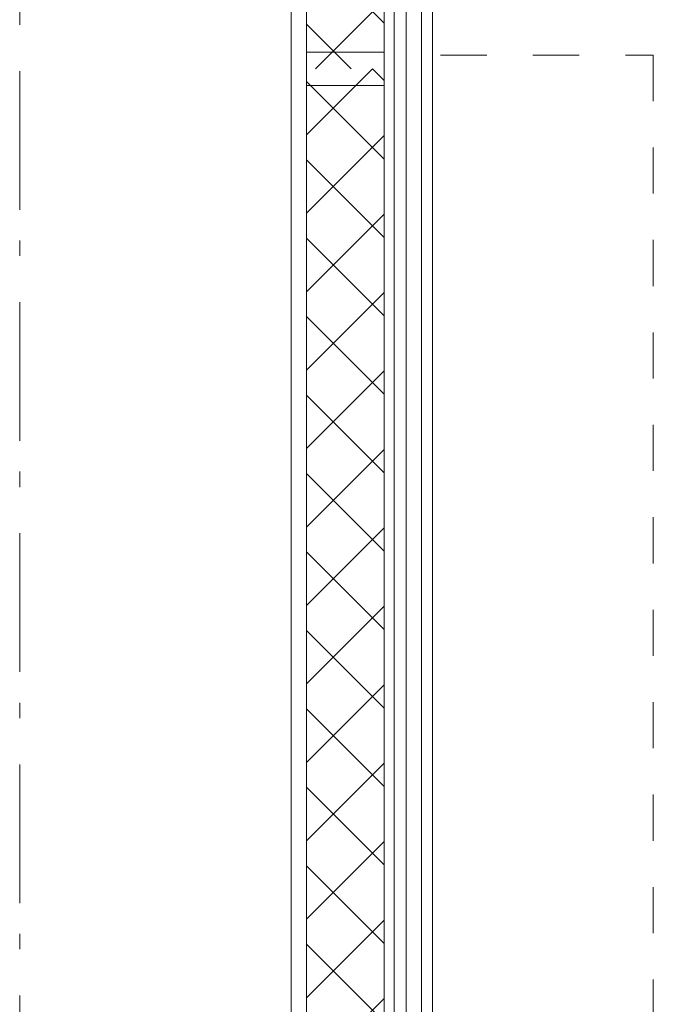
# Model space of a CAD drawing. Header units: millimetres. Extents: x -75976 to 232306, y 42824 to 140527.
# Tile 130 of 199: x 227337 to 228480, y 69734 to 71509. Entities that reach past the tile are written whole.
import ezdxf

# ---------------------------------------------------------------- set-up
doc = ezdxf.new("R2010")
doc.units = ezdxf.units.MM
doc.header["$LTSCALE"] = 400
doc.linetypes.add('STYLE_01', pattern=[0.416641, 0.208282, -0.208359])
doc.linetypes.add('STYLE_06', pattern=[1.041641, 0.625, -0.208282, 0.069427, -0.138931])
doc.layers.add('None', color=7, linetype='Continuous', lineweight=9)

# ---------------------------------------------------------------- blocks, each defined once
blk = doc.blocks.new('*X397')
at = {"layer": 'None', "lineweight": 5}
for p, q in [((22.5, -118.9), (141.4, 0)), ((22.5, -260.3), (162.5, -120.3)), ((22.5, -401.8), (162.5, -261.8)), ((22.5, -543.2), (162.5, -403.2)), ((22.5, -684.6), (162.5, -544.6)), ((22.5, -826), (162.5, -686)), ((22.5, -967.4), (162.5, -827.4)), ((22.5, -1108.9), (162.5, -968.9)), ((22.5, -1250.3), (162.5, -1110.3)), ((22.5, -1391.7), (162.5, -1251.7)), ((22.5, -1533.1), (162.5, -1393.1)), ((22.5, -1674.6), (162.5, -1534.6)), ((38.5, -1800), (162.5, -1676))]:
    blk.add_line(p, q, dxfattribs=at)
at = {"layer": 'None', "lineweight": 13}
for p, q in [((141.4, 0), (162.5, -21.1)), ((22.5, -22.5), (162.5, -162.5)), ((22.5, -163.9), (162.5, -303.9)), ((22.5, -305.3), (162.5, -445.3)), ((22.5, -446.7), (162.5, -586.7)), ((22.5, -588.1), (162.5, -728.1)), ((22.5, -729.5), (162.5, -869.5)), ((22.5, -870.9), (162.5, -1010.9)), ((22.5, -1012.3), (162.5, -1152.3)), ((22.5, -1153.7), (162.5, -1293.7)), ((22.5, -1295.1), (162.5, -1435.1)), ((22.5, -1436.5), (162.5, -1576.5)), ((22.5, -1577.9), (162.5, -1717.9)), ((22.5, -1719.3), (103.2, -1800))]:
    blk.add_line(p, q, dxfattribs=at)
blk = doc.blocks.new('HoutSkeletBouw element 1800mm (2D)')
at = {"layer": 'None', "color": 140, "lineweight": 15}
for p, q in [((-5, -1800), (-5, 0)), ((22.5, -1800), (22.5, 0)), ((162.5, -1800), (162.5, 0)), ((180.5, -1800), (180.5, 0)), ((230, -1800), (230, 0)), ((250, -1800), (250, 0))]:
    blk.add_line(p, q, dxfattribs=at)
at = {"layer": 'None', "color": 140, "linetype": 'Continuous', "lineweight": 15}
for p, q in [((22.5, -1800), (22.5, 0)), ((162.5, -1800), (162.5, 0))]:
    blk.add_line(p, q, dxfattribs=at)
at = {"layer": 'None', "color": 8, "linetype": 'Continuous', "lineweight": 5}
blk.add_line((202.5, 0), (202.5, -1800), dxfattribs=at)
at = {"layer": 'None', "color": 140, "linetype": 'Continuous', "lineweight": 15}
blk.add_lwpolyline([(22.5, 30), (162.5, 30), (162.5, -30), (22.5, -30)], close=True, dxfattribs=at)
at = {"layer": 'None', "color": 140}
blk.add_blockref('*X397', (0, 0), dxfattribs=at)

msp = doc.modelspace()

# ---------------------------------------------------------------- linework, layer by layer
at = {"layer": 'None', "color": 43, "linetype": 'STYLE_06', "lineweight": 9}
msp.add_line((227336.85564, 49500.0182), (227336.85564, 81745.65207), dxfattribs=at)
at = {"layer": 'None', "color": 43, "linetype": 'STYLE_01', "lineweight": 9}
msp.add_lwpolyline([(228096.22615, 71445.0182), (228480.02192, 71445.0182), (228480.02192, 67795.0182), (228096.22615, 67795.0182)], dxfattribs=at)

# ---------------------------------------------------------------- block references
at = {"layer": 'None', "color": 7}
for p in [(227831.85564, 73220.0182), (227831.85564, 71420.0182)]:
    msp.add_blockref('HoutSkeletBouw element 1800mm (2D)', p, dxfattribs=at)

doc.saveas('drawing.dxf')
